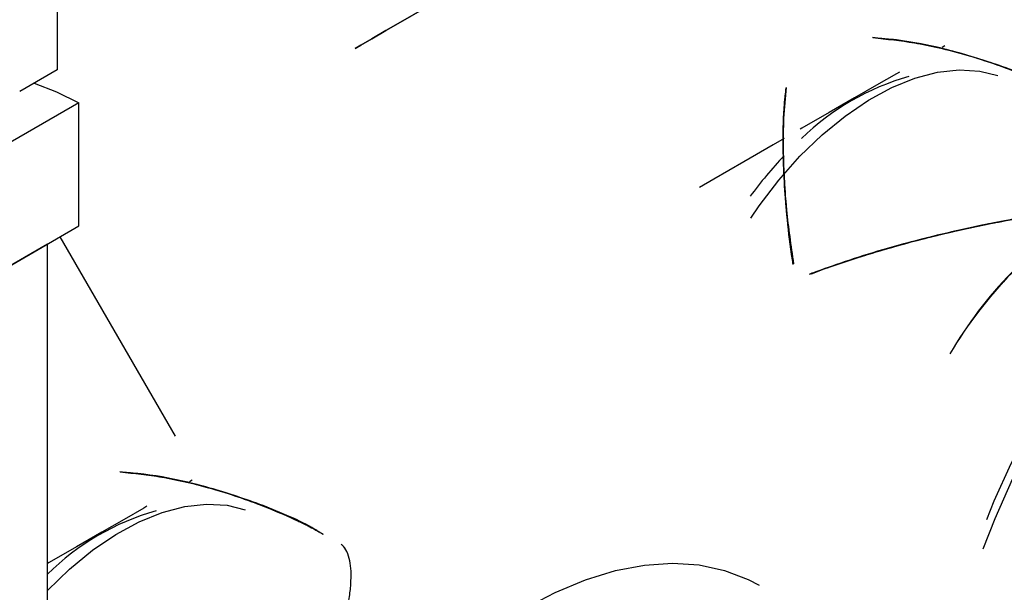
# Model space of a CAD drawing. Header units: millimetres. Extents: x 0 to 841, y 0 to 594.
# Tile 248 of 256: x 772.84 to 776.37, y 388.94 to 390.99. Entities that reach past the tile are written whole.
import ezdxf

# ---------------------------------------------------------------- set-up
doc = ezdxf.new("R2010")
doc.units = ezdxf.units.MM
doc.layers.add('TRAIT-FORT', color=4, linetype='Continuous', lineweight=25)

msp = doc.modelspace()

# ---------------------------------------------------------------- linework, layer by layer
at = {"layer": 'TRAIT-FORT', "color": 4, "linetype": 'Continuous', "lineweight": 25}
for p, q in [((772.9775, 391.1411), (772.9775, 390.8145)), ((776.1542, 390.9001), (776.1446, 390.8945)), ((772.9775, 390.8145), (772.8432, 390.7369)), ((773.0553, 390.6961), (772.0088, 390.0919)), ((773.0553, 390.2551), (773.0553, 390.6961)), ((772.0088, 389.651), (773.0553, 390.2551)), ((772.9422, 390.1898), (772.1219, 389.7163)), ((772.9422, 362.3784), (772.9422, 390.1898)), ((773.4003, 389.5019), (772.9879, 390.2162)), ((773.4604, 389.3449), (773.4507, 389.3394))]:
    msp.add_line(p, q, dxfattribs=at)
at = {"layer": 'TRAIT-FORT', "color": 4, "linetype": 'Continuous', "lineweight": 25, "flags": 128}
for points in [[(774.0441, 390.8911), (774.0648, 390.9031), (774.104, 390.9257), (774.1543, 390.9548), (774.2149, 390.9898), (774.2849, 391.0302), (774.3633, 391.0755), (774.4488, 391.1249), (774.5403, 391.1776), (774.6362, 391.233), (774.7351, 391.2901), (774.8356, 391.3481), (774.936, 391.4061), (775.035, 391.4633), (775.1309, 391.5187), (775.2224, 391.5715), (775.308, 391.6209)], [(775.308, 391.6209), (775.2224, 391.5715), (775.1309, 391.5187), (775.035, 391.4633), (774.936, 391.4061), (774.8356, 391.3481), (774.7351, 391.2901), (774.6362, 391.233), (774.5403, 391.1776), (774.4488, 391.1249), (774.3633, 391.0755), (774.2849, 391.0302), (774.2149, 390.9898), (774.1543, 390.9548), (774.104, 390.9257), (774.0648, 390.9031), (774.0441, 390.8911)], [(775.4598, 390.2835), (775.4897, 390.327), (775.5606, 390.4195), (775.6362, 390.5048), (775.7156, 390.5816), (775.7975, 390.6488), (775.881, 390.7056), (775.9647, 390.7511), (776.0476, 390.7846), (776.1284, 390.8058), (776.206, 390.8142), (776.2794, 390.8099), (776.3441, 390.794)], [(775.9921, 390.8065), (775.9811, 390.8001), (775.9106, 390.7594), (775.8316, 390.7139)], [(772.8944, 390.7665), (772.9755, 390.736), (773.0553, 390.6961)], [(775.8316, 390.7139), (775.7405, 390.6612), (775.6428, 390.6048), (775.6372, 390.6016)], [(776.2925, 389.0987), (776.3344, 389.2079), (776.3964, 389.3482), (776.4665, 389.4862), (776.5441, 389.6205), (776.6286, 389.7502), (776.7191, 389.8741), (776.8149, 389.9911), (776.9153, 390.1002), (777.0193, 390.2005), (777.1262, 390.2912), (777.2348, 390.3714), (777.3444, 390.4406), (777.4541, 390.498), (777.5627, 390.5432), (777.6695, 390.5759), (777.7736, 390.5957), (777.874, 390.6024), (777.9698, 390.5961), (778.0603, 390.5768), (778.1448, 390.5446), (778.1844, 390.5237)], [(775.5801, 390.5686), (775.5403, 390.5457), (775.4347, 390.4847), (775.3278, 390.423), (775.2761, 390.3931)], [(776.3045, 389.2036), (776.3316, 389.2707), (776.3925, 389.4046), (776.4613, 389.5359), (776.5372, 389.6634), (776.6197, 389.786), (776.708, 389.9025), (776.8014, 390.0119), (776.8988, 390.1132), (776.9995, 390.2055), (777.1026, 390.288), (777.2071, 390.3598), (777.2594, 390.3915)], [(772.9422, 388.9495), (772.9423, 388.9496), (773.0217, 389.0265), (773.1037, 389.0937), (773.1871, 389.1505), (773.2709, 389.1959), (773.3537, 389.2295), (773.4345, 389.2506), (773.5122, 389.2591), (773.5855, 389.2548), (773.6502, 389.2389)], [(773.2982, 389.2514), (773.2872, 389.245), (773.2167, 389.2043), (773.1378, 389.1587)], [(773.1378, 389.1587), (773.0466, 389.1061), (772.9489, 389.0497), (772.9422, 389.0458)], [(773.5986, 387.5436), (773.6406, 387.6527), (773.7026, 387.7931), (773.7727, 387.931), (773.8503, 388.0654), (773.9347, 388.1951), (774.0252, 388.3189), (774.1211, 388.4359), (774.2214, 388.5451), (774.3255, 388.6454), (774.4323, 388.7361), (774.541, 388.8163), (774.6506, 388.8854), (774.7602, 388.9429), (774.8689, 388.9881), (774.9757, 389.0207), (775.0797, 389.0405), (775.1801, 389.0473), (775.2759, 389.041), (775.3665, 389.0216), (775.4509, 388.9894), (775.4905, 388.9686)]]:
    msp.add_lwpolyline(points, dxfattribs=at)
at = {"layer": 'TRAIT-FORT', "color": 4, "linetype": 'Continuous', "lineweight": 25}
for centre, radius, start, end in [((776.2664, 389.9294), 0.8936, 105.6188, 134.3758), ((776.6602, 389.4824), 1.4892, 136.5617, 143.8274), ((777.5001, 389.0122), 1.5422, 122.1361, 149.411), ((777.5045, 389.0079), 1.5481, 122.1895, 149.3575), ((777.4664, 389.0449), 1.4965, 121.7119, 149.8351), ((773.5739, 388.3711), 0.897, 105.6468, 134.768)]:
    msp.add_arc(centre, radius, start, end, dxfattribs=at)
for points, knots in [([(775.8959, 390.9308), (775.9377, 390.9262), (776.0254, 390.9167), (776.1466, 390.8913), (776.2632, 390.8595), (776.3714, 390.823), (776.4789, 390.779), (776.563, 390.7404), (776.6093, 390.7146), (776.6228, 390.7071)], [0, 0, 0, 0, 0.164146, 0.345181, 0.483926, 0.63772, 0.792111, 0.93932, 1, 1, 1, 1]), ([(776.6001, 390.7195), (776.5978, 390.7209), (776.5393, 390.7568), (776.4144, 390.8065), (776.2323, 390.871), (776.0588, 390.9125), (775.9463, 390.9244), (775.8961, 390.9297)], [0, 0, 0, 0, 0.010513, 0.279039, 0.541638, 0.795692, 1, 1, 1, 1]), ([(775.8969, 390.9295), (775.9468, 390.9243), (776.0573, 390.9127), (776.2295, 390.8714), (776.4125, 390.8087), (776.545, 390.7514), (776.613, 390.7126), (776.6228, 390.7071)], [0, 0, 0, 0, 0.196527, 0.435214, 0.692487, 0.955871, 1, 1, 1, 1]), ([(776.5362, 390.7511), (776.531, 390.7539), (776.4682, 390.7872), (776.3416, 390.8348), (776.1614, 390.8892), (776.0133, 390.92), (775.9262, 390.9264), (775.8987, 390.9284)], [0, 0, 0, 0, 0.026504, 0.320947, 0.607254, 0.875879, 1, 1, 1, 1]), ([(775.5864, 390.7509), (775.583, 390.7147), (775.5732, 390.6104), (775.5782, 390.4112), (775.593, 390.2334), (775.6099, 390.1318), (775.6117, 390.1207)], [0, 0, 0, 0, 0.196832, 0.566046, 0.952918, 1, 1, 1, 1]), ([(775.6115, 390.1208), (775.6097, 390.1318), (775.6002, 390.1913), (775.5896, 390.2891), (775.5793, 390.4168), (775.5755, 390.5321), (775.5764, 390.6461), (775.5829, 390.7143), (775.5864, 390.7502)], [0, 0, 0, 0, 0.04723, 0.255388, 0.434514, 0.628876, 0.804137, 1, 1, 1, 1]), ([(775.6118, 390.1173), (775.6106, 390.1247), (775.606, 390.1537), (775.5991, 390.2079), (775.5909, 390.279), (775.5842, 390.3531), (775.5796, 390.4241), (775.5768, 390.4908), (775.5755, 390.5814), (775.5771, 390.6699), (775.5846, 390.7312), (775.5869, 390.7502)], [0, 0, 0, 0, 0.031689, 0.123864, 0.235807, 0.344802, 0.456819, 0.561217, 0.658001, 0.894208, 1, 1, 1, 1]), ([(775.5867, 390.7483), (775.5844, 390.7291), (775.577, 390.6682), (775.5746, 390.5252), (775.5818, 390.3366), (775.6038, 390.1847), (775.6132, 390.1193)], [0, 0, 0, 0, 0.107927, 0.34153, 0.716599, 1, 1, 1, 1]), ([(775.6698, 390.0827), (775.6959, 390.0922), (775.7561, 390.1141), (775.8547, 390.1461), (775.9641, 390.1788), (776.0727, 390.2083), (776.2036, 390.2403), (776.353, 390.2716), (776.5207, 390.3001), (776.628, 390.3122), (776.6798, 390.318)], [0, 0, 0, 0, 0.0848806, 0.1957645, 0.3083699, 0.4199835, 0.5214209, 0.6939898, 0.8522674, 1, 1, 1, 1]), ([(775.6723, 390.0838), (775.6758, 390.0852), (775.7174, 390.1012), (775.8063, 390.1305), (775.936, 390.1711), (776.0851, 390.2119), (776.2446, 390.2498), (776.4132, 390.2825), (776.5577, 390.3048), (776.6453, 390.3143), (776.6798, 390.318)], [0, 0, 0, 0, 0.011597, 0.138626, 0.280067, 0.414903, 0.587358, 0.749103, 0.90135, 1, 1, 1, 1]), ([(776.6798, 390.318), (776.6274, 390.3121), (776.519, 390.2998), (776.3512, 390.2713), (776.1436, 390.2275), (775.9121, 390.1669), (775.7511, 390.1104), (775.675, 390.0838)], [0, 0, 0, 0, 0.150284, 0.310822, 0.481072, 0.754961, 1, 1, 1, 1]), ([(776.6798, 390.318), (776.6452, 390.3143), (776.5569, 390.3047), (776.4111, 390.2821), (776.2412, 390.2491), (776.0335, 390.1992), (775.8403, 390.1447), (775.7166, 390.0981), (775.6765, 390.083)], [0, 0, 0, 0, 0.0993474, 0.253352, 0.417309, 0.5904539, 0.8673331, 1, 1, 1, 1]), ([(773.2021, 389.3756), (773.2438, 389.3711), (773.3316, 389.3615), (773.4527, 389.3362), (773.5694, 389.3043), (773.6775, 389.2679), (773.785, 389.2239), (773.8691, 389.1853), (773.9154, 389.1595), (773.9289, 389.1519)], [0, 0, 0, 0, 0.164146, 0.345181, 0.483926, 0.63772, 0.792111, 0.93932, 1, 1, 1, 1]), ([(773.9062, 389.1644), (773.904, 389.1657), (773.8454, 389.2017), (773.7206, 389.2514), (773.5385, 389.3159), (773.3649, 389.3573), (773.2524, 389.3693), (773.2022, 389.3746)], [0, 0, 0, 0, 0.010513, 0.279039, 0.541638, 0.795692, 1, 1, 1, 1]), ([(773.203, 389.3743), (773.2529, 389.3691), (773.3635, 389.3576), (773.5357, 389.3163), (773.7187, 389.2536), (773.8511, 389.1962), (773.9192, 389.1575), (773.9289, 389.1519)], [0, 0, 0, 0, 0.196527, 0.435214, 0.692487, 0.955871, 1, 1, 1, 1]), ([(773.8423, 389.196), (773.8371, 389.1987), (773.7743, 389.2321), (773.6477, 389.2797), (773.4675, 389.3341), (773.3194, 389.3649), (773.2323, 389.3712), (773.2048, 389.3733)], [0, 0, 0, 0, 0.026504, 0.320947, 0.607254, 0.875879, 1, 1, 1, 1]), ([(773.9859, 388.7629), (773.9887, 388.7726), (773.9945, 388.7923), (774.005, 388.8319), (774.0162, 388.8811), (774.0254, 388.9358), (774.03, 388.9862), (774.0295, 389.0296), (774.0234, 389.0673), (774.0125, 389.0968), (774.0001, 389.1092), (773.9943, 389.1151)], [0, 0, 0, 0, 0.048957, 0.099183, 0.211568, 0.331857, 0.454934, 0.589482, 0.717429, 0.866036, 1, 1, 1, 1]), ([(774.0113, 389.0942), (774.0109, 389.0952), (774.0081, 389.1009), (774.0025, 389.1082), (773.9965, 389.113), (773.994, 389.1151)], [0, 0, 0, 0, 0.1016901, 0.6234041, 1, 1, 1, 1])]:
    msp.add_open_spline(points, degree=3, knots=knots, dxfattribs=at)

doc.saveas('drawing.dxf')
